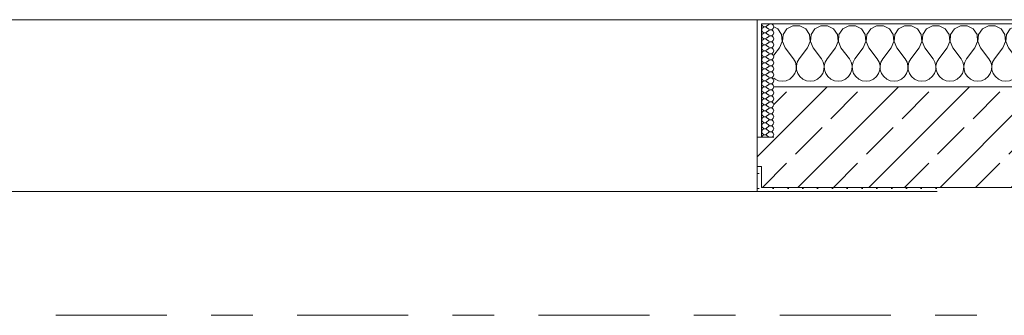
# Model space of a CAD drawing. Header units: metres. Extents: x -3.6 to 65.4, y -11 to 16.8.
# Tile 97 of 178: x 16.179 to 18.53, y 13.15 to 13.855. Entities that reach past the tile are written whole.
import ezdxf

# ---------------------------------------------------------------- set-up
doc = ezdxf.new("R2010")
doc.units = ezdxf.units.M
doc.header["$MEASUREMENT"] = 0
doc.linetypes.add('Strichlinie doppelt', pattern=[0.546806, 0.264583, -0.105833, 0.070556, -0.105833])
doc.layers.add('451 - Universal.Achsen Raster', color=7, linetype='Continuous')
doc.layers.add('604 - Struktur.Wand Aussen', color=7, linetype='Continuous')
pattern_1 = [(0, (0, 0), (0, 0.08660254), [0, -0.05]), (0, (0.025, 0.0433), (0, 0.08660254), [0, -0.05])]
pattern_2 = [(45, (0, 0), (-0.01767767, 0.01767767), [0, -0.025])]

# ---------------------------------------------------------------- blocks, each defined once
blk = doc.blocks.new('*X14')
at = {"layer": '604 - Struktur.Wand Aussen', "color": 7, "linetype": 'Continuous', "lineweight": 5}
for p, q in [((17.9891, 13.833), (17.98, 13.8379)), ((17.9981, 13.8195), (17.9891, 13.833)), ((18.0109, 13.833), (18.0019, 13.8195)), ((18.0252, 13.8407), (18.0109, 13.833)), ((18.0415, 13.8407), (18.0252, 13.8407)), ((18.0558, 13.833), (18.0415, 13.8407)), ((18.0648, 13.8195), (18.0558, 13.833)), ((18.0776, 13.833), (18.0686, 13.8195)), ((18.0919, 13.8407), (18.0776, 13.833)), ((18.1081, 13.8407), (18.0919, 13.8407)), ((18.1224, 13.833), (18.1081, 13.8407)), ((18.1314, 13.8195), (18.1224, 13.833)), ((18.1442, 13.833), (18.1352, 13.8195)), ((18.1585, 13.8407), (18.1442, 13.833)), ((18.1748, 13.8407), (18.1585, 13.8407)), ((18.1891, 13.833), (18.1748, 13.8407)), ((18.1981, 13.8195), (18.1891, 13.833)), ((18.2109, 13.833), (18.2019, 13.8195)), ((18.2252, 13.8407), (18.2109, 13.833)), ((18.2415, 13.8407), (18.2252, 13.8407)), ((18.2558, 13.833), (18.2415, 13.8407)), ((18.2648, 13.8195), (18.2558, 13.833)), ((18.2776, 13.833), (18.2686, 13.8195)), ((18.2919, 13.8407), (18.2776, 13.833)), ((18.3081, 13.8407), (18.2919, 13.8407)), ((18.3224, 13.833), (18.3081, 13.8407)), ((18.3314, 13.8195), (18.3224, 13.833)), ((18.3442, 13.833), (18.3352, 13.8195)), ((18.3585, 13.8407), (18.3442, 13.833)), ((18.3748, 13.8407), (18.3585, 13.8407)), ((18.3891, 13.833), (18.3748, 13.8407)), ((18.3981, 13.8195), (18.3891, 13.833)), ((18.4109, 13.833), (18.4019, 13.8195)), ((18.4252, 13.8407), (18.4109, 13.833)), ((18.4415, 13.8407), (18.4252, 13.8407)), ((18.4558, 13.833), (18.4415, 13.8407)), ((18.4648, 13.8195), (18.4558, 13.833)), ((18.4776, 13.833), (18.4686, 13.8195)), ((18.4919, 13.8407), (18.4776, 13.833)), ((18.5081, 13.8407), (18.4919, 13.8407)), ((18.5224, 13.833), (18.5081, 13.8407)), ((18.5314, 13.8195), (18.5224, 13.833)), ((18.5442, 13.833), (18.5352, 13.8195)), ((18.5585, 13.8407), (18.5442, 13.833)), ((18.5748, 13.8407), (18.5585, 13.8407)), ((18.5891, 13.833), (18.5748, 13.8407)), ((18.5981, 13.8195), (18.5891, 13.833)), ((18.6109, 13.833), (18.6019, 13.8195)), ((18.6252, 13.8407), (18.6109, 13.833)), ((18.6415, 13.8407), (18.6252, 13.8407)), ((18.6558, 13.833), (18.6415, 13.8407)), ((18.6648, 13.8195), (18.6558, 13.833)), ((18.6776, 13.833), (18.6686, 13.8195)), ((18.6919, 13.8407), (18.6776, 13.833)), ((18.7081, 13.8407), (18.6919, 13.8407)), ((18.7224, 13.833), (18.7081, 13.8407)), ((18.7314, 13.8195), (18.7224, 13.833)), ((18.7442, 13.833), (18.7352, 13.8195)), ((18.7585, 13.8407), (18.7442, 13.833)), ((18.7748, 13.8407), (18.7585, 13.8407)), ((18.7891, 13.833), (18.7748, 13.8407)), ((18.7981, 13.8195), (18.7891, 13.833)), ((18.8109, 13.833), (18.8019, 13.8195)), ((18.8252, 13.8407), (18.8109, 13.833)), ((18.8415, 13.8407), (18.8252, 13.8407)), ((18.8558, 13.833), (18.8415, 13.8407)), ((18.8648, 13.8195), (18.8558, 13.833)), ((18.8776, 13.833), (18.8686, 13.8195)), ((18.8919, 13.8407), (18.8776, 13.833)), ((18.9081, 13.8407), (18.8919, 13.8407)), ((18.9224, 13.833), (18.9081, 13.8407)), ((18.9314, 13.8195), (18.9224, 13.833)), ((18.9442, 13.833), (18.9352, 13.8195)), ((18.9585, 13.8407), (18.9442, 13.833)), ((18.9748, 13.8407), (18.9585, 13.8407)), ((18.9891, 13.833), (18.9748, 13.8407)), ((18.9981, 13.8195), (18.9891, 13.833)), ((19.0109, 13.833), (19.0019, 13.8195)), ((19.0252, 13.8407), (19.0109, 13.833)), ((19.0415, 13.8407), (19.0252, 13.8407)), ((19.0558, 13.833), (19.0415, 13.8407)), ((19.0648, 13.8195), (19.0558, 13.833)), ((19.0776, 13.833), (19.0686, 13.8195)), ((19.0919, 13.8407), (19.0776, 13.833)), ((19.1, 13.8407), (19.0919, 13.8407)), ((17.9933, 13.7883), (17.9996, 13.8033)), ((17.9996, 13.8033), (17.9981, 13.8195)), ((18.0019, 13.8195), (18.0004, 13.8033)), ((18.0004, 13.8033), (18.0067, 13.7883)), ((18.06, 13.7883), (18.0663, 13.8033)), ((18.0663, 13.8033), (18.0648, 13.8195)), ((18.0686, 13.8195), (18.067, 13.8033)), ((18.067, 13.8033), (18.0733, 13.7883)), ((18.1267, 13.7883), (18.133, 13.8033)), ((18.133, 13.8033), (18.1314, 13.8195)), ((18.1352, 13.8195), (18.1337, 13.8033)), ((18.1337, 13.8033), (18.14, 13.7883)), ((18.1933, 13.7883), (18.1996, 13.8033)), ((18.1996, 13.8033), (18.1981, 13.8195)), ((18.2019, 13.8195), (18.2004, 13.8033)), ((18.2004, 13.8033), (18.2067, 13.7883)), ((18.26, 13.7883), (18.2663, 13.8033)), ((18.2663, 13.8033), (18.2648, 13.8195)), ((18.2686, 13.8195), (18.267, 13.8033)), ((18.267, 13.8033), (18.2733, 13.7883)), ((18.3267, 13.7883), (18.333, 13.8033)), ((18.333, 13.8033), (18.3314, 13.8195)), ((18.3352, 13.8195), (18.3337, 13.8033)), ((18.3337, 13.8033), (18.34, 13.7883)), ((18.3933, 13.7883), (18.3996, 13.8033)), ((18.3996, 13.8033), (18.3981, 13.8195)), ((18.4019, 13.8195), (18.4004, 13.8033)), ((18.4004, 13.8033), (18.4067, 13.7883)), ((18.46, 13.7883), (18.4663, 13.8033)), ((18.4663, 13.8033), (18.4648, 13.8195)), ((18.4686, 13.8195), (18.467, 13.8033)), ((18.467, 13.8033), (18.4733, 13.7883)), ((18.5267, 13.7883), (18.533, 13.8033)), ((18.533, 13.8033), (18.5314, 13.8195)), ((18.5352, 13.8195), (18.5337, 13.8033)), ((18.5337, 13.8033), (18.54, 13.7883)), ((18.5933, 13.7883), (18.5996, 13.8033)), ((18.5996, 13.8033), (18.5981, 13.8195)), ((18.6019, 13.8195), (18.6004, 13.8033)), ((18.6004, 13.8033), (18.6067, 13.7883)), ((18.66, 13.7883), (18.6663, 13.8033)), ((18.6663, 13.8033), (18.6648, 13.8195)), ((18.6686, 13.8195), (18.667, 13.8033)), ((18.667, 13.8033), (18.6733, 13.7883)), ((18.7267, 13.7883), (18.733, 13.8033)), ((18.733, 13.8033), (18.7314, 13.8195)), ((18.7352, 13.8195), (18.7337, 13.8033)), ((18.7337, 13.8033), (18.74, 13.7883)), ((18.7933, 13.7883), (18.7996, 13.8033)), ((18.7996, 13.8033), (18.7981, 13.8195)), ((18.8019, 13.8195), (18.8004, 13.8033)), ((18.8004, 13.8033), (18.8067, 13.7883)), ((18.86, 13.7883), (18.8663, 13.8033)), ((18.8663, 13.8033), (18.8648, 13.8195)), ((18.8686, 13.8195), (18.867, 13.8033)), ((18.867, 13.8033), (18.8733, 13.7883)), ((18.9267, 13.7883), (18.933, 13.8033)), ((18.933, 13.8033), (18.9314, 13.8195)), ((18.9352, 13.8195), (18.9337, 13.8033)), ((18.9337, 13.8033), (18.94, 13.7883)), ((18.9933, 13.7883), (18.9996, 13.8033)), ((18.9996, 13.8033), (18.9981, 13.8195)), ((19.0019, 13.8195), (19.0004, 13.8033)), ((19.0004, 13.8033), (19.0067, 13.7883)), ((19.06, 13.7883), (19.0663, 13.8033)), ((19.0663, 13.8033), (19.0648, 13.8195)), ((19.0686, 13.8195), (19.067, 13.8033)), ((19.067, 13.8033), (19.0733, 13.7883)), ((17.9933, 13.7883), (17.98, 13.7706)), ((18.0067, 13.7883), (18.0267, 13.7617)), ((18.06, 13.7883), (18.04, 13.7617)), ((18.0733, 13.7883), (18.0933, 13.7617)), ((18.1267, 13.7883), (18.1067, 13.7617)), ((18.14, 13.7883), (18.16, 13.7617)), ((18.1933, 13.7883), (18.1733, 13.7617)), ((18.2067, 13.7883), (18.2267, 13.7617)), ((18.26, 13.7883), (18.24, 13.7617)), ((18.2733, 13.7883), (18.2933, 13.7617)), ((18.3267, 13.7883), (18.3067, 13.7617)), ((18.34, 13.7883), (18.36, 13.7617)), ((18.3933, 13.7883), (18.3733, 13.7617)), ((18.4067, 13.7883), (18.4267, 13.7617)), ((18.46, 13.7883), (18.44, 13.7617)), ((18.4733, 13.7883), (18.4933, 13.7617)), ((18.5267, 13.7883), (18.5067, 13.7617)), ((18.54, 13.7883), (18.56, 13.7617)), ((18.5933, 13.7883), (18.5733, 13.7617)), ((18.6067, 13.7883), (18.6267, 13.7617)), ((18.66, 13.7883), (18.64, 13.7617)), ((18.6733, 13.7883), (18.6933, 13.7617)), ((18.7267, 13.7883), (18.7067, 13.7617)), ((18.74, 13.7883), (18.76, 13.7617)), ((18.7933, 13.7883), (18.7733, 13.7617)), ((18.8067, 13.7883), (18.8267, 13.7617)), ((18.86, 13.7883), (18.84, 13.7617)), ((18.8733, 13.7883), (18.8933, 13.7617)), ((18.9267, 13.7883), (18.9067, 13.7617)), ((18.94, 13.7883), (18.96, 13.7617)), ((18.9933, 13.7883), (18.9733, 13.7617)), ((19.0067, 13.7883), (19.0267, 13.7617)), ((19.06, 13.7883), (19.04, 13.7617)), ((19.0733, 13.7883), (19.0933, 13.7617)), ((18.0311, 13.7536), (18.0267, 13.7617)), ((18.04, 13.7617), (18.0355, 13.7536)), ((18.0978, 13.7536), (18.0933, 13.7617)), ((18.1067, 13.7617), (18.1022, 13.7536)), ((18.1645, 13.7536), (18.16, 13.7617)), ((18.1733, 13.7617), (18.1689, 13.7536)), ((18.2311, 13.7536), (18.2267, 13.7617)), ((18.24, 13.7617), (18.2355, 13.7536)), ((18.2978, 13.7536), (18.2933, 13.7617)), ((18.3067, 13.7617), (18.3022, 13.7536)), ((18.3645, 13.7536), (18.36, 13.7617)), ((18.3733, 13.7617), (18.3689, 13.7536)), ((18.4311, 13.7536), (18.4267, 13.7617)), ((18.44, 13.7617), (18.4355, 13.7536)), ((18.4978, 13.7536), (18.4933, 13.7617)), ((18.5067, 13.7617), (18.5022, 13.7536)), ((18.5645, 13.7536), (18.56, 13.7617)), ((18.5733, 13.7617), (18.5689, 13.7536)), ((18.6311, 13.7536), (18.6267, 13.7617)), ((18.64, 13.7617), (18.6355, 13.7536)), ((18.6978, 13.7536), (18.6933, 13.7617)), ((18.7067, 13.7617), (18.7022, 13.7536)), ((18.7645, 13.7536), (18.76, 13.7617)), ((18.7733, 13.7617), (18.7689, 13.7536)), ((18.8311, 13.7536), (18.8267, 13.7617)), ((18.84, 13.7617), (18.8355, 13.7536)), ((18.8978, 13.7536), (18.8933, 13.7617)), ((18.9067, 13.7617), (18.9022, 13.7536)), ((18.9645, 13.7536), (18.96, 13.7617)), ((18.9733, 13.7617), (18.9689, 13.7536)), ((19.0311, 13.7536), (19.0267, 13.7617)), ((19.04, 13.7617), (19.0355, 13.7536)), ((19.0978, 13.7536), (19.0933, 13.7617)), ((18.0298, 13.7268), (18.0328, 13.7355)), ((18.0332, 13.7447), (18.0311, 13.7536)), ((18.0328, 13.7355), (18.0332, 13.7447)), ((18.0355, 13.7536), (18.0335, 13.7447)), ((18.0335, 13.7447), (18.0339, 13.7355)), ((18.0339, 13.7355), (18.0369, 13.7268)), ((18.0965, 13.7268), (18.0994, 13.7355)), ((18.0999, 13.7447), (18.0978, 13.7536)), ((18.0994, 13.7355), (18.0999, 13.7447)), ((18.1022, 13.7536), (18.1001, 13.7447)), ((18.1001, 13.7447), (18.1006, 13.7355)), ((18.1006, 13.7355), (18.1035, 13.7268)), ((18.1631, 13.7268), (18.1661, 13.7355)), ((18.1665, 13.7447), (18.1645, 13.7536)), ((18.1661, 13.7355), (18.1665, 13.7447)), ((18.1689, 13.7536), (18.1668, 13.7447)), ((18.1668, 13.7447), (18.1672, 13.7355)), ((18.1672, 13.7355), (18.1702, 13.7268)), ((18.2298, 13.7268), (18.2328, 13.7355)), ((18.2332, 13.7447), (18.2311, 13.7536)), ((18.2328, 13.7355), (18.2332, 13.7447)), ((18.2355, 13.7536), (18.2335, 13.7447)), ((18.2335, 13.7447), (18.2339, 13.7355)), ((18.2339, 13.7355), (18.2369, 13.7268)), ((18.2965, 13.7268), (18.2994, 13.7355)), ((18.2999, 13.7447), (18.2978, 13.7536)), ((18.2994, 13.7355), (18.2999, 13.7447)), ((18.3022, 13.7536), (18.3001, 13.7447)), ((18.3001, 13.7447), (18.3006, 13.7355)), ((18.3006, 13.7355), (18.3035, 13.7268)), ((18.3631, 13.7268), (18.3661, 13.7355)), ((18.3665, 13.7447), (18.3645, 13.7536)), ((18.3661, 13.7355), (18.3665, 13.7447)), ((18.3689, 13.7536), (18.3668, 13.7447)), ((18.3668, 13.7447), (18.3672, 13.7355)), ((18.3672, 13.7355), (18.3702, 13.7268)), ((18.4298, 13.7268), (18.4328, 13.7355)), ((18.4332, 13.7447), (18.4311, 13.7536)), ((18.4328, 13.7355), (18.4332, 13.7447)), ((18.4355, 13.7536), (18.4335, 13.7447)), ((18.4335, 13.7447), (18.4339, 13.7355)), ((18.4339, 13.7355), (18.4369, 13.7268)), ((18.4965, 13.7268), (18.4994, 13.7355)), ((18.4999, 13.7447), (18.4978, 13.7536)), ((18.4994, 13.7355), (18.4999, 13.7447)), ((18.5022, 13.7536), (18.5001, 13.7447)), ((18.5001, 13.7447), (18.5006, 13.7355)), ((18.5006, 13.7355), (18.5035, 13.7268)), ((18.5631, 13.7268), (18.5661, 13.7355)), ((18.5665, 13.7447), (18.5645, 13.7536)), ((18.5661, 13.7355), (18.5665, 13.7447)), ((18.5689, 13.7536), (18.5668, 13.7447)), ((18.5668, 13.7447), (18.5672, 13.7355)), ((18.5672, 13.7355), (18.5702, 13.7268)), ((18.6298, 13.7268), (18.6328, 13.7355)), ((18.6332, 13.7447), (18.6311, 13.7536)), ((18.6328, 13.7355), (18.6332, 13.7447)), ((18.6355, 13.7536), (18.6335, 13.7447)), ((18.6335, 13.7447), (18.6339, 13.7355)), ((18.6339, 13.7355), (18.6369, 13.7268)), ((18.6965, 13.7268), (18.6994, 13.7355)), ((18.6999, 13.7447), (18.6978, 13.7536)), ((18.6994, 13.7355), (18.6999, 13.7447)), ((18.7022, 13.7536), (18.7001, 13.7447)), ((18.7001, 13.7447), (18.7006, 13.7355)), ((18.7006, 13.7355), (18.7035, 13.7268)), ((18.7631, 13.7268), (18.7661, 13.7355)), ((18.7665, 13.7447), (18.7645, 13.7536)), ((18.7661, 13.7355), (18.7665, 13.7447)), ((18.7689, 13.7536), (18.7668, 13.7447)), ((18.7668, 13.7447), (18.7672, 13.7355)), ((18.7672, 13.7355), (18.7702, 13.7268)), ((18.8298, 13.7268), (18.8328, 13.7355)), ((18.8332, 13.7447), (18.8311, 13.7536)), ((18.8328, 13.7355), (18.8332, 13.7447)), ((18.8355, 13.7536), (18.8335, 13.7447)), ((18.8335, 13.7447), (18.8339, 13.7355)), ((18.8339, 13.7355), (18.8369, 13.7268)), ((18.8965, 13.7268), (18.8994, 13.7355)), ((18.8999, 13.7447), (18.8978, 13.7536)), ((18.8994, 13.7355), (18.8999, 13.7447)), ((18.9022, 13.7536), (18.9001, 13.7447)), ((18.9001, 13.7447), (18.9006, 13.7355)), ((18.9006, 13.7355), (18.9035, 13.7268)), ((18.9631, 13.7268), (18.9661, 13.7355)), ((18.9665, 13.7447), (18.9645, 13.7536)), ((18.9661, 13.7355), (18.9665, 13.7447)), ((18.9689, 13.7536), (18.9668, 13.7447)), ((18.9668, 13.7447), (18.9672, 13.7355)), ((18.9672, 13.7355), (18.9702, 13.7268)), ((19.0298, 13.7268), (19.0328, 13.7355)), ((19.0332, 13.7447), (19.0311, 13.7536)), ((19.0328, 13.7355), (19.0332, 13.7447)), ((19.0355, 13.7536), (19.0335, 13.7447)), ((19.0335, 13.7447), (19.0339, 13.7355)), ((19.0339, 13.7355), (19.0369, 13.7268)), ((19.0965, 13.7268), (19.0994, 13.7355)), ((19.0999, 13.7447), (19.0978, 13.7536)), ((19.0994, 13.7355), (19.0999, 13.7447)), ((17.98, 13.7154), (17.9825, 13.7133)), ((17.9825, 13.7133), (17.9909, 13.7096)), ((17.9909, 13.7096), (18, 13.7083)), ((18, 13.7083), (18.0091, 13.7096)), ((18.0091, 13.7096), (18.0175, 13.7133)), ((18.0175, 13.7133), (18.0246, 13.7192)), ((18.0246, 13.7192), (18.0298, 13.7268)), ((18.0369, 13.7268), (18.0421, 13.7192)), ((18.0421, 13.7192), (18.0491, 13.7133)), ((18.0491, 13.7133), (18.0576, 13.7096)), ((18.0576, 13.7096), (18.0667, 13.7083)), ((18.0667, 13.7083), (18.0758, 13.7096)), ((18.0758, 13.7096), (18.0842, 13.7133)), ((18.0842, 13.7133), (18.0913, 13.7192)), ((18.0913, 13.7192), (18.0965, 13.7268)), ((18.1035, 13.7268), (18.1087, 13.7192)), ((18.1087, 13.7192), (18.1158, 13.7133)), ((18.1158, 13.7133), (18.1242, 13.7096)), ((18.1242, 13.7096), (18.1333, 13.7083)), ((18.1333, 13.7083), (18.1424, 13.7096)), ((18.1424, 13.7096), (18.1509, 13.7133)), ((18.1509, 13.7133), (18.1579, 13.7192)), ((18.1579, 13.7192), (18.1631, 13.7268)), ((18.1702, 13.7268), (18.1754, 13.7192)), ((18.1754, 13.7192), (18.1825, 13.7133)), ((18.1825, 13.7133), (18.1909, 13.7096)), ((18.1909, 13.7096), (18.2, 13.7083)), ((18.2, 13.7083), (18.2091, 13.7096)), ((18.2091, 13.7096), (18.2175, 13.7133)), ((18.2175, 13.7133), (18.2246, 13.7192)), ((18.2246, 13.7192), (18.2298, 13.7268)), ((18.2369, 13.7268), (18.2421, 13.7192)), ((18.2421, 13.7192), (18.2491, 13.7133)), ((18.2491, 13.7133), (18.2576, 13.7096)), ((18.2576, 13.7096), (18.2667, 13.7083)), ((18.2667, 13.7083), (18.2758, 13.7096)), ((18.2758, 13.7096), (18.2842, 13.7133)), ((18.2842, 13.7133), (18.2913, 13.7192)), ((18.2913, 13.7192), (18.2965, 13.7268)), ((18.3035, 13.7268), (18.3087, 13.7192)), ((18.3087, 13.7192), (18.3158, 13.7133)), ((18.3158, 13.7133), (18.3242, 13.7096)), ((18.3242, 13.7096), (18.3333, 13.7083)), ((18.3333, 13.7083), (18.3424, 13.7096)), ((18.3424, 13.7096), (18.3509, 13.7133)), ((18.3509, 13.7133), (18.3579, 13.7192)), ((18.3579, 13.7192), (18.3631, 13.7268)), ((18.3702, 13.7268), (18.3754, 13.7192)), ((18.3754, 13.7192), (18.3825, 13.7133)), ((18.3825, 13.7133), (18.3909, 13.7096)), ((18.3909, 13.7096), (18.4, 13.7083)), ((18.4, 13.7083), (18.4091, 13.7096)), ((18.4091, 13.7096), (18.4175, 13.7133)), ((18.4175, 13.7133), (18.4246, 13.7192)), ((18.4246, 13.7192), (18.4298, 13.7268)), ((18.4369, 13.7268), (18.4421, 13.7192)), ((18.4421, 13.7192), (18.4491, 13.7133)), ((18.4491, 13.7133), (18.4576, 13.7096)), ((18.4576, 13.7096), (18.4667, 13.7083)), ((18.4667, 13.7083), (18.4758, 13.7096)), ((18.4758, 13.7096), (18.4842, 13.7133)), ((18.4842, 13.7133), (18.4913, 13.7192)), ((18.4913, 13.7192), (18.4965, 13.7268)), ((18.5035, 13.7268), (18.5087, 13.7192)), ((18.5087, 13.7192), (18.5158, 13.7133)), ((18.5158, 13.7133), (18.5242, 13.7096)), ((18.5242, 13.7096), (18.5333, 13.7083)), ((18.5333, 13.7083), (18.5424, 13.7096)), ((18.5424, 13.7096), (18.5509, 13.7133)), ((18.5509, 13.7133), (18.5579, 13.7192)), ((18.5579, 13.7192), (18.5631, 13.7268)), ((18.5702, 13.7268), (18.5754, 13.7192)), ((18.5754, 13.7192), (18.5825, 13.7133)), ((18.5825, 13.7133), (18.5909, 13.7096)), ((18.5909, 13.7096), (18.6, 13.7083)), ((18.6, 13.7083), (18.6091, 13.7096)), ((18.6091, 13.7096), (18.6175, 13.7133)), ((18.6175, 13.7133), (18.6246, 13.7192)), ((18.6246, 13.7192), (18.6298, 13.7268)), ((18.6369, 13.7268), (18.6421, 13.7192)), ((18.6421, 13.7192), (18.6491, 13.7133)), ((18.6491, 13.7133), (18.6576, 13.7096)), ((18.6576, 13.7096), (18.6667, 13.7083)), ((18.6667, 13.7083), (18.6758, 13.7096)), ((18.6758, 13.7096), (18.6842, 13.7133)), ((18.6842, 13.7133), (18.6913, 13.7192)), ((18.6913, 13.7192), (18.6965, 13.7268)), ((18.7035, 13.7268), (18.7087, 13.7192)), ((18.7087, 13.7192), (18.7158, 13.7133)), ((18.7158, 13.7133), (18.7242, 13.7096)), ((18.7242, 13.7096), (18.7333, 13.7083)), ((18.7333, 13.7083), (18.7424, 13.7096)), ((18.7424, 13.7096), (18.7509, 13.7133)), ((18.7509, 13.7133), (18.7579, 13.7192)), ((18.7579, 13.7192), (18.7631, 13.7268)), ((18.7702, 13.7268), (18.7754, 13.7192)), ((18.7754, 13.7192), (18.7825, 13.7133)), ((18.7825, 13.7133), (18.7909, 13.7096)), ((18.7909, 13.7096), (18.8, 13.7083)), ((18.8, 13.7083), (18.8091, 13.7096)), ((18.8091, 13.7096), (18.8175, 13.7133)), ((18.8175, 13.7133), (18.8246, 13.7192)), ((18.8246, 13.7192), (18.8298, 13.7268)), ((18.8369, 13.7268), (18.8421, 13.7192)), ((18.8421, 13.7192), (18.8491, 13.7133)), ((18.8491, 13.7133), (18.8576, 13.7096)), ((18.8576, 13.7096), (18.8667, 13.7083)), ((18.8667, 13.7083), (18.8758, 13.7096)), ((18.8758, 13.7096), (18.8842, 13.7133)), ((18.8842, 13.7133), (18.8913, 13.7192)), ((18.8913, 13.7192), (18.8965, 13.7268)), ((18.9035, 13.7268), (18.9087, 13.7192)), ((18.9087, 13.7192), (18.9158, 13.7133)), ((18.9158, 13.7133), (18.9242, 13.7096)), ((18.9242, 13.7096), (18.9333, 13.7083)), ((18.9333, 13.7083), (18.9424, 13.7096)), ((18.9424, 13.7096), (18.9509, 13.7133)), ((18.9509, 13.7133), (18.9579, 13.7192)), ((18.9579, 13.7192), (18.9631, 13.7268)), ((18.9702, 13.7268), (18.9754, 13.7192)), ((18.9754, 13.7192), (18.9825, 13.7133)), ((18.9825, 13.7133), (18.9909, 13.7096)), ((18.9909, 13.7096), (19, 13.7083)), ((19, 13.7083), (19.0091, 13.7096)), ((19.0091, 13.7096), (19.0175, 13.7133)), ((19.0175, 13.7133), (19.0246, 13.7192)), ((19.0246, 13.7192), (19.0298, 13.7268)), ((19.0369, 13.7268), (19.0421, 13.7192)), ((19.0421, 13.7192), (19.0491, 13.7133)), ((19.0491, 13.7133), (19.0576, 13.7096)), ((19.0576, 13.7096), (19.0667, 13.7083)), ((19.0667, 13.7083), (19.0758, 13.7096)), ((19.0758, 13.7096), (19.0842, 13.7133)), ((19.0842, 13.7133), (19.0913, 13.7192)), ((19.0913, 13.7192), (19.0965, 13.7268))]:
    blk.add_line(p, q, dxfattribs=at)
blk = doc.blocks.new('*X34')
at = {"layer": '604 - Struktur.Wand Aussen', "color": 7, "linetype": 'Continuous', "lineweight": 5}
for p, q in [((17.9507, 13.845), (17.951, 13.843)), ((17.951, 13.8327), (17.9507, 13.8307)), ((17.9507, 13.8307), (17.951, 13.8288)), ((17.951, 13.843), (17.9518, 13.8412)), ((17.9518, 13.8345), (17.951, 13.8327)), ((17.951, 13.8288), (17.9518, 13.827)), ((17.9518, 13.8412), (17.953, 13.8397)), ((17.953, 13.836), (17.9518, 13.8345)), ((17.9518, 13.827), (17.953, 13.8254)), ((17.953, 13.8397), (17.9547, 13.8386)), ((17.9547, 13.8371), (17.953, 13.836)), ((17.953, 13.8254), (17.9547, 13.8243)), ((17.9547, 13.8386), (17.9565, 13.838)), ((17.9565, 13.8377), (17.9547, 13.8371)), ((17.9565, 13.838), (17.9585, 13.8379)), ((17.9585, 13.8378), (17.9565, 13.8377)), ((17.9585, 13.8379), (17.9604, 13.8383)), ((17.9604, 13.8374), (17.9585, 13.8378)), ((17.9604, 13.8383), (17.9621, 13.8393)), ((17.9621, 13.8364), (17.9604, 13.8374)), ((17.9604, 13.824), (17.9621, 13.825)), ((17.9679, 13.8436), (17.9621, 13.8393)), ((17.9679, 13.8321), (17.9621, 13.8364)), ((17.9679, 13.8293), (17.9621, 13.825)), ((17.9715, 13.845), (17.9679, 13.8436)), ((17.9679, 13.8321), (17.9715, 13.8307)), ((17.9715, 13.8307), (17.9679, 13.8293)), ((17.9753, 13.8442), (17.9715, 13.845)), ((17.9715, 13.8307), (17.9753, 13.8315)), ((17.9753, 13.83), (17.9715, 13.8307)), ((17.9782, 13.8416), (17.9753, 13.8442)), ((17.9753, 13.8315), (17.9782, 13.8341)), ((17.9782, 13.8273), (17.9753, 13.83)), ((17.9793, 13.8379), (17.9782, 13.8416)), ((17.9782, 13.8341), (17.9793, 13.8379)), ((17.9793, 13.8236), (17.9782, 13.8273)), ((17.951, 13.8184), (17.9507, 13.8164)), ((17.9507, 13.8164), (17.951, 13.8145)), ((17.951, 13.8041), (17.9507, 13.8021)), ((17.9507, 13.8021), (17.951, 13.8002)), ((17.9518, 13.8202), (17.951, 13.8184)), ((17.951, 13.8145), (17.9518, 13.8127)), ((17.9518, 13.8059), (17.951, 13.8041)), ((17.953, 13.8217), (17.9518, 13.8202)), ((17.9518, 13.8127), (17.953, 13.8112)), ((17.953, 13.8074), (17.9518, 13.8059)), ((17.9547, 13.8228), (17.953, 13.8217)), ((17.953, 13.8112), (17.9547, 13.81)), ((17.9547, 13.8085), (17.953, 13.8074)), ((17.9547, 13.8243), (17.9565, 13.8237)), ((17.9565, 13.8234), (17.9547, 13.8228)), ((17.9547, 13.81), (17.9565, 13.8094)), ((17.9565, 13.8092), (17.9547, 13.8085)), ((17.9565, 13.8237), (17.9585, 13.8236)), ((17.9585, 13.8235), (17.9565, 13.8234)), ((17.9565, 13.8094), (17.9585, 13.8093)), ((17.9585, 13.8093), (17.9565, 13.8092)), ((17.9585, 13.8236), (17.9604, 13.824)), ((17.9604, 13.8231), (17.9585, 13.8235)), ((17.9585, 13.8093), (17.9604, 13.8098)), ((17.9604, 13.8088), (17.9585, 13.8093)), ((17.9621, 13.8221), (17.9604, 13.8231)), ((17.9604, 13.8098), (17.9621, 13.8107)), ((17.9621, 13.8079), (17.9604, 13.8088)), ((17.9679, 13.8179), (17.9621, 13.8221)), ((17.9679, 13.815), (17.9621, 13.8107)), ((17.9679, 13.8036), (17.9621, 13.8079)), ((17.9679, 13.8179), (17.9715, 13.8165)), ((17.9715, 13.8164), (17.9679, 13.815)), ((17.9679, 13.8036), (17.9715, 13.8022)), ((17.9715, 13.8021), (17.9679, 13.8007)), ((17.9715, 13.8165), (17.9753, 13.8172)), ((17.9753, 13.8157), (17.9715, 13.8164)), ((17.9715, 13.8022), (17.9753, 13.8029)), ((17.9753, 13.8014), (17.9715, 13.8021)), ((17.9753, 13.8172), (17.9782, 13.8198)), ((17.9782, 13.813), (17.9753, 13.8157)), ((17.9753, 13.8029), (17.9782, 13.8055)), ((17.9782, 13.7988), (17.9753, 13.8014)), ((17.9782, 13.8198), (17.9793, 13.8236)), ((17.9793, 13.8093), (17.9782, 13.813)), ((17.9782, 13.8055), (17.9793, 13.8093)), ((17.951, 13.7898), (17.9507, 13.7879)), ((17.9507, 13.7879), (17.951, 13.7859)), ((17.951, 13.8002), (17.9518, 13.7984)), ((17.9518, 13.7916), (17.951, 13.7898)), ((17.951, 13.7859), (17.9518, 13.7841)), ((17.9518, 13.7984), (17.953, 13.7969)), ((17.953, 13.7931), (17.9518, 13.7916)), ((17.9518, 13.7841), (17.953, 13.7826)), ((17.953, 13.7788), (17.9518, 13.7773)), ((17.953, 13.7969), (17.9547, 13.7958)), ((17.9547, 13.7942), (17.953, 13.7931)), ((17.953, 13.7826), (17.9547, 13.7815)), ((17.9547, 13.78), (17.953, 13.7788)), ((17.9547, 13.7958), (17.9565, 13.7951)), ((17.9565, 13.7949), (17.9547, 13.7942)), ((17.9547, 13.7815), (17.9565, 13.7808)), ((17.9565, 13.7806), (17.9547, 13.78)), ((17.9565, 13.7951), (17.9585, 13.795)), ((17.9585, 13.795), (17.9565, 13.7949)), ((17.9565, 13.7808), (17.9585, 13.7807)), ((17.9585, 13.7807), (17.9565, 13.7806)), ((17.9585, 13.795), (17.9604, 13.7955)), ((17.9604, 13.7945), (17.9585, 13.795)), ((17.9585, 13.7807), (17.9604, 13.7812)), ((17.9604, 13.7802), (17.9585, 13.7807)), ((17.9604, 13.7955), (17.9621, 13.7964)), ((17.9621, 13.7936), (17.9604, 13.7945)), ((17.9604, 13.7812), (17.9621, 13.7821)), ((17.9621, 13.7793), (17.9604, 13.7802)), ((17.9679, 13.8007), (17.9621, 13.7964)), ((17.9679, 13.7893), (17.9621, 13.7936)), ((17.9679, 13.7864), (17.9621, 13.7821)), ((17.9679, 13.775), (17.9621, 13.7793)), ((17.9679, 13.7893), (17.9715, 13.7879)), ((17.9715, 13.7878), (17.9679, 13.7864)), ((17.9715, 13.7879), (17.9753, 13.7886)), ((17.9753, 13.7871), (17.9715, 13.7878)), ((17.9753, 13.7886), (17.9782, 13.7912)), ((17.9782, 13.7845), (17.9753, 13.7871)), ((17.9793, 13.795), (17.9782, 13.7988)), ((17.9782, 13.7912), (17.9793, 13.795)), ((17.9793, 13.7807), (17.9782, 13.7845)), ((17.9782, 13.777), (17.9793, 13.7807)), ((17.951, 13.7755), (17.9507, 13.7736)), ((17.9507, 13.7736), (17.951, 13.7716)), ((17.951, 13.7612), (17.9507, 13.7593)), ((17.9507, 13.7593), (17.951, 13.7573)), ((17.9518, 13.7773), (17.951, 13.7755)), ((17.951, 13.7716), (17.9518, 13.7698)), ((17.9518, 13.763), (17.951, 13.7612)), ((17.951, 13.7573), (17.9518, 13.7555)), ((17.9518, 13.7698), (17.953, 13.7683)), ((17.953, 13.7646), (17.9518, 13.763)), ((17.9518, 13.7555), (17.953, 13.754)), ((17.953, 13.7683), (17.9547, 13.7672)), ((17.9547, 13.7657), (17.953, 13.7646)), ((17.9547, 13.7672), (17.9565, 13.7666)), ((17.9565, 13.7663), (17.9547, 13.7657)), ((17.9565, 13.7666), (17.9585, 13.7665)), ((17.9585, 13.7664), (17.9565, 13.7663)), ((17.9585, 13.7665), (17.9604, 13.7669)), ((17.9604, 13.766), (17.9585, 13.7664)), ((17.9604, 13.7669), (17.9621, 13.7679)), ((17.9621, 13.765), (17.9604, 13.766)), ((17.9679, 13.7721), (17.9621, 13.7679)), ((17.9679, 13.7607), (17.9621, 13.765)), ((17.9679, 13.7579), (17.9621, 13.7536)), ((17.9679, 13.775), (17.9715, 13.7736)), ((17.9715, 13.7735), (17.9679, 13.7721)), ((17.9679, 13.7607), (17.9715, 13.7593)), ((17.9715, 13.7593), (17.9679, 13.7579)), ((17.9715, 13.7736), (17.9753, 13.7743)), ((17.9753, 13.7728), (17.9715, 13.7735)), ((17.9715, 13.7593), (17.9753, 13.76)), ((17.9753, 13.7585), (17.9715, 13.7593)), ((17.9753, 13.7743), (17.9782, 13.777)), ((17.9782, 13.7702), (17.9753, 13.7728)), ((17.9753, 13.76), (17.9782, 13.7627)), ((17.9782, 13.7559), (17.9753, 13.7585)), ((17.9793, 13.7664), (17.9782, 13.7702)), ((17.9782, 13.7627), (17.9793, 13.7664)), ((17.9793, 13.7521), (17.9782, 13.7559)), ((17.951, 13.747), (17.9507, 13.745)), ((17.9507, 13.745), (17.951, 13.743)), ((17.951, 13.7327), (17.9507, 13.7307)), ((17.9518, 13.7488), (17.951, 13.747)), ((17.951, 13.743), (17.9518, 13.7412)), ((17.9518, 13.7345), (17.951, 13.7327)), ((17.953, 13.7503), (17.9518, 13.7488)), ((17.9518, 13.7412), (17.953, 13.7397)), ((17.953, 13.736), (17.9518, 13.7345)), ((17.953, 13.754), (17.9547, 13.7529)), ((17.9547, 13.7514), (17.953, 13.7503)), ((17.953, 13.7397), (17.9547, 13.7386)), ((17.9547, 13.7371), (17.953, 13.736)), ((17.9547, 13.7529), (17.9565, 13.7523)), ((17.9565, 13.752), (17.9547, 13.7514)), ((17.9547, 13.7386), (17.9565, 13.738)), ((17.9565, 13.7377), (17.9547, 13.7371)), ((17.9565, 13.7523), (17.9585, 13.7522)), ((17.9585, 13.7521), (17.9565, 13.752)), ((17.9565, 13.738), (17.9585, 13.7379)), ((17.9585, 13.7378), (17.9565, 13.7377)), ((17.9585, 13.7522), (17.9604, 13.7526)), ((17.9604, 13.7517), (17.9585, 13.7521)), ((17.9585, 13.7379), (17.9604, 13.7383)), ((17.9604, 13.7374), (17.9585, 13.7378)), ((17.9604, 13.7526), (17.9621, 13.7536)), ((17.9621, 13.7507), (17.9604, 13.7517)), ((17.9604, 13.7383), (17.9621, 13.7393)), ((17.9621, 13.7364), (17.9604, 13.7374)), ((17.9679, 13.7464), (17.9621, 13.7507)), ((17.9679, 13.7436), (17.9621, 13.7393)), ((17.9679, 13.7321), (17.9621, 13.7364)), ((17.9679, 13.7464), (17.9715, 13.745)), ((17.9715, 13.745), (17.9679, 13.7436)), ((17.9679, 13.7321), (17.9715, 13.7307)), ((17.9715, 13.745), (17.9753, 13.7458)), ((17.9753, 13.7442), (17.9715, 13.745)), ((17.9715, 13.7307), (17.9753, 13.7315)), ((17.9753, 13.7458), (17.9782, 13.7484)), ((17.9782, 13.7416), (17.9753, 13.7442)), ((17.9753, 13.7315), (17.9782, 13.7341)), ((17.9782, 13.7484), (17.9793, 13.7521)), ((17.9793, 13.7379), (17.9782, 13.7416)), ((17.9782, 13.7341), (17.9793, 13.7379)), ((17.9507, 13.7307), (17.951, 13.7288)), ((17.951, 13.7184), (17.9507, 13.7164)), ((17.9507, 13.7164), (17.951, 13.7145)), ((17.951, 13.7288), (17.9518, 13.727)), ((17.9518, 13.7202), (17.951, 13.7184)), ((17.951, 13.7145), (17.9518, 13.7127)), ((17.9518, 13.727), (17.953, 13.7254)), ((17.953, 13.7217), (17.9518, 13.7202)), ((17.9518, 13.7127), (17.953, 13.7112)), ((17.953, 13.7074), (17.9518, 13.7059)), ((17.953, 13.7254), (17.9547, 13.7243)), ((17.9547, 13.7228), (17.953, 13.7217)), ((17.953, 13.7112), (17.9547, 13.71)), ((17.9547, 13.7085), (17.953, 13.7074)), ((17.9547, 13.7243), (17.9565, 13.7237)), ((17.9565, 13.7234), (17.9547, 13.7228)), ((17.9547, 13.71), (17.9565, 13.7094)), ((17.9565, 13.7092), (17.9547, 13.7085)), ((17.9565, 13.7237), (17.9585, 13.7236)), ((17.9585, 13.7235), (17.9565, 13.7234)), ((17.9565, 13.7094), (17.9585, 13.7093)), ((17.9585, 13.7093), (17.9565, 13.7092)), ((17.9585, 13.7236), (17.9604, 13.724)), ((17.9604, 13.7231), (17.9585, 13.7235)), ((17.9585, 13.7093), (17.9604, 13.7098)), ((17.9604, 13.7088), (17.9585, 13.7093)), ((17.9604, 13.724), (17.9621, 13.725)), ((17.9621, 13.7221), (17.9604, 13.7231)), ((17.9604, 13.7098), (17.9621, 13.7107)), ((17.9621, 13.7079), (17.9604, 13.7088)), ((17.9679, 13.7293), (17.9621, 13.725)), ((17.9679, 13.7179), (17.9621, 13.7221)), ((17.9679, 13.715), (17.9621, 13.7107)), ((17.9679, 13.7036), (17.9621, 13.7079)), ((17.9715, 13.7307), (17.9679, 13.7293)), ((17.9679, 13.7179), (17.9715, 13.7165)), ((17.9715, 13.7164), (17.9679, 13.715)), ((17.9753, 13.73), (17.9715, 13.7307)), ((17.9715, 13.7165), (17.9753, 13.7172)), ((17.9753, 13.7157), (17.9715, 13.7164)), ((17.9782, 13.7273), (17.9753, 13.73)), ((17.9753, 13.7172), (17.9782, 13.7198)), ((17.9782, 13.713), (17.9753, 13.7157)), ((17.9793, 13.7236), (17.9782, 13.7273)), ((17.9782, 13.7198), (17.9793, 13.7236)), ((17.9793, 13.7093), (17.9782, 13.713)), ((17.9782, 13.7055), (17.9793, 13.7093)), ((17.951, 13.7041), (17.9507, 13.7021)), ((17.9507, 13.7021), (17.951, 13.7002)), ((17.951, 13.6898), (17.9507, 13.6879)), ((17.9507, 13.6879), (17.951, 13.6859)), ((17.9518, 13.7059), (17.951, 13.7041)), ((17.951, 13.7002), (17.9518, 13.6984)), ((17.9518, 13.6916), (17.951, 13.6898)), ((17.951, 13.6859), (17.9518, 13.6841)), ((17.9518, 13.6984), (17.953, 13.6969)), ((17.953, 13.6931), (17.9518, 13.6916)), ((17.9518, 13.6841), (17.953, 13.6826)), ((17.953, 13.6969), (17.9547, 13.6958)), ((17.9547, 13.6942), (17.953, 13.6931)), ((17.9547, 13.6958), (17.9565, 13.6951)), ((17.9565, 13.6949), (17.9547, 13.6942)), ((17.9565, 13.6951), (17.9585, 13.695)), ((17.9585, 13.695), (17.9565, 13.6949)), ((17.9585, 13.695), (17.9604, 13.6955)), ((17.9604, 13.6945), (17.9585, 13.695)), ((17.9604, 13.6955), (17.9621, 13.6964)), ((17.9621, 13.6936), (17.9604, 13.6945)), ((17.9679, 13.7007), (17.9621, 13.6964)), ((17.9679, 13.6893), (17.9621, 13.6936)), ((17.9679, 13.6864), (17.9621, 13.6821)), ((17.9679, 13.7036), (17.9715, 13.7022)), ((17.9715, 13.7021), (17.9679, 13.7007)), ((17.9679, 13.6893), (17.9715, 13.6879)), ((17.9715, 13.6878), (17.9679, 13.6864)), ((17.9715, 13.7022), (17.9753, 13.7029)), ((17.9753, 13.7014), (17.9715, 13.7021)), ((17.9715, 13.6879), (17.9753, 13.6886)), ((17.9753, 13.6871), (17.9715, 13.6878)), ((17.9753, 13.7029), (17.9782, 13.7055)), ((17.9782, 13.6988), (17.9753, 13.7014)), ((17.9753, 13.6886), (17.9782, 13.6912)), ((17.9782, 13.6845), (17.9753, 13.6871)), ((17.9793, 13.695), (17.9782, 13.6988)), ((17.9782, 13.6912), (17.9793, 13.695)), ((17.9793, 13.6807), (17.9782, 13.6845)), ((17.951, 13.6755), (17.9507, 13.6736)), ((17.9507, 13.6736), (17.951, 13.6716)), ((17.951, 13.6612), (17.9507, 13.6593)), ((17.9518, 13.6773), (17.951, 13.6755)), ((17.951, 13.6716), (17.9518, 13.6698)), ((17.9518, 13.663), (17.951, 13.6612)), ((17.953, 13.6788), (17.9518, 13.6773)), ((17.9518, 13.6698), (17.953, 13.6683)), ((17.953, 13.6646), (17.9518, 13.663)), ((17.953, 13.6826), (17.9547, 13.6815)), ((17.9547, 13.68), (17.953, 13.6788)), ((17.953, 13.6683), (17.9547, 13.6672)), ((17.9547, 13.6657), (17.953, 13.6646)), ((17.9547, 13.6815), (17.9565, 13.6808)), ((17.9565, 13.6806), (17.9547, 13.68)), ((17.9547, 13.6672), (17.9565, 13.6666)), ((17.9565, 13.6663), (17.9547, 13.6657)), ((17.9565, 13.6808), (17.9585, 13.6807)), ((17.9585, 13.6807), (17.9565, 13.6806)), ((17.9565, 13.6666), (17.9585, 13.6665)), ((17.9585, 13.6664), (17.9565, 13.6663)), ((17.9585, 13.6807), (17.9604, 13.6812)), ((17.9604, 13.6802), (17.9585, 13.6807)), ((17.9585, 13.6665), (17.9604, 13.6669)), ((17.9604, 13.666), (17.9585, 13.6664)), ((17.9604, 13.6812), (17.9621, 13.6821)), ((17.9621, 13.6793), (17.9604, 13.6802)), ((17.9604, 13.6669), (17.9621, 13.6679)), ((17.9621, 13.665), (17.9604, 13.666)), ((17.9679, 13.675), (17.9621, 13.6793)), ((17.9679, 13.6721), (17.9621, 13.6679)), ((17.9679, 13.6607), (17.9621, 13.665)), ((17.9679, 13.675), (17.9715, 13.6736)), ((17.9715, 13.6735), (17.9679, 13.6721)), ((17.9679, 13.6607), (17.9715, 13.6593)), ((17.9715, 13.6736), (17.9753, 13.6743)), ((17.9753, 13.6728), (17.9715, 13.6735)), ((17.9753, 13.6743), (17.9782, 13.677)), ((17.9782, 13.6702), (17.9753, 13.6728)), ((17.9753, 13.66), (17.9782, 13.6627)), ((17.9782, 13.677), (17.9793, 13.6807)), ((17.9793, 13.6664), (17.9782, 13.6702)), ((17.9782, 13.6627), (17.9793, 13.6664)), ((17.9507, 13.6593), (17.951, 13.6573)), ((17.951, 13.647), (17.9507, 13.645)), ((17.9507, 13.645), (17.951, 13.643)), ((17.951, 13.6573), (17.9518, 13.6555)), ((17.9518, 13.6488), (17.951, 13.647)), ((17.951, 13.643), (17.9518, 13.6412)), ((17.9518, 13.6555), (17.953, 13.654)), ((17.953, 13.6503), (17.9518, 13.6488)), ((17.9518, 13.6412), (17.953, 13.6397)), ((17.953, 13.654), (17.9547, 13.6529)), ((17.9547, 13.6514), (17.953, 13.6503)), ((17.953, 13.6397), (17.9547, 13.6386)), ((17.9547, 13.6371), (17.953, 13.636)), ((17.9547, 13.6529), (17.9565, 13.6523)), ((17.9565, 13.652), (17.9547, 13.6514)), ((17.9547, 13.6386), (17.9565, 13.638)), ((17.9565, 13.6377), (17.9547, 13.6371)), ((17.9565, 13.6523), (17.9585, 13.6522)), ((17.9585, 13.6521), (17.9565, 13.652)), ((17.9565, 13.638), (17.9585, 13.6379)), ((17.9585, 13.6378), (17.9565, 13.6377)), ((17.9585, 13.6522), (17.9604, 13.6526)), ((17.9604, 13.6517), (17.9585, 13.6521)), ((17.9585, 13.6379), (17.9604, 13.6383)), ((17.9604, 13.6374), (17.9585, 13.6378)), ((17.9604, 13.6526), (17.9621, 13.6536)), ((17.9621, 13.6507), (17.9604, 13.6517)), ((17.9604, 13.6383), (17.9621, 13.6393)), ((17.9621, 13.6364), (17.9604, 13.6374)), ((17.9679, 13.6579), (17.9621, 13.6536)), ((17.9679, 13.6464), (17.9621, 13.6507)), ((17.9679, 13.6436), (17.9621, 13.6393)), ((17.9715, 13.6593), (17.9679, 13.6579)), ((17.9679, 13.6464), (17.9715, 13.645)), ((17.9715, 13.645), (17.9679, 13.6436)), ((17.9715, 13.6593), (17.9753, 13.66)), ((17.9753, 13.6585), (17.9715, 13.6593)), ((17.9715, 13.645), (17.9753, 13.6458)), ((17.9753, 13.6442), (17.9715, 13.645)), ((17.9782, 13.6559), (17.9753, 13.6585)), ((17.9753, 13.6458), (17.9782, 13.6484)), ((17.9782, 13.6416), (17.9753, 13.6442)), ((17.9793, 13.6521), (17.9782, 13.6559)), ((17.9782, 13.6484), (17.9793, 13.6521)), ((17.9793, 13.6379), (17.9782, 13.6416)), ((17.9782, 13.6341), (17.9793, 13.6379)), ((17.951, 13.6327), (17.9507, 13.6307)), ((17.9507, 13.6307), (17.951, 13.6288)), ((17.951, 13.6184), (17.9507, 13.6164)), ((17.9507, 13.6164), (17.951, 13.6145)), ((17.9518, 13.6345), (17.951, 13.6327)), ((17.951, 13.6288), (17.9518, 13.627)), ((17.9518, 13.6202), (17.951, 13.6184)), ((17.951, 13.6145), (17.9518, 13.6127)), ((17.953, 13.636), (17.9518, 13.6345)), ((17.9518, 13.627), (17.953, 13.6254)), ((17.953, 13.6217), (17.9518, 13.6202)), ((17.953, 13.6254), (17.9547, 13.6243)), ((17.9547, 13.6228), (17.953, 13.6217)), ((17.9547, 13.6243), (17.9565, 13.6237)), ((17.9565, 13.6234), (17.9547, 13.6228)), ((17.9565, 13.6237), (17.9585, 13.6236)), ((17.9585, 13.6235), (17.9565, 13.6234)), ((17.9585, 13.6236), (17.9604, 13.624)), ((17.9604, 13.6231), (17.9585, 13.6235)), ((17.9604, 13.624), (17.9621, 13.625)), ((17.9621, 13.6221), (17.9604, 13.6231)), ((17.9679, 13.6321), (17.9621, 13.6364)), ((17.9679, 13.6293), (17.9621, 13.625)), ((17.9679, 13.6179), (17.9621, 13.6221)), ((17.9679, 13.615), (17.9621, 13.6107)), ((17.9679, 13.6321), (17.9715, 13.6307)), ((17.9715, 13.6307), (17.9679, 13.6293)), ((17.9679, 13.6179), (17.9715, 13.6165)), ((17.9715, 13.6164), (17.9679, 13.615)), ((17.9715, 13.6307), (17.9753, 13.6315)), ((17.9753, 13.63), (17.9715, 13.6307)), ((17.9715, 13.6165), (17.9753, 13.6172)), ((17.9753, 13.6157), (17.9715, 13.6164)), ((17.9753, 13.6315), (17.9782, 13.6341)), ((17.9782, 13.6273), (17.9753, 13.63)), ((17.9753, 13.6172), (17.9782, 13.6198)), ((17.9782, 13.613), (17.9753, 13.6157)), ((17.9793, 13.6236), (17.9782, 13.6273)), ((17.9782, 13.6198), (17.9793, 13.6236)), ((17.951, 13.6041), (17.9507, 13.6021)), ((17.9507, 13.6021), (17.951, 13.6002)), ((17.951, 13.5898), (17.9507, 13.5879)), ((17.9518, 13.6059), (17.951, 13.6041)), ((17.951, 13.6002), (17.9518, 13.5984)), ((17.9518, 13.5916), (17.951, 13.5898)), ((17.9518, 13.6127), (17.953, 13.6112)), ((17.953, 13.6074), (17.9518, 13.6059)), ((17.9518, 13.5984), (17.953, 13.5969)), ((17.953, 13.5931), (17.9518, 13.5916)), ((17.953, 13.6112), (17.9547, 13.61)), ((17.9547, 13.6085), (17.953, 13.6074)), ((17.953, 13.5969), (17.9547, 13.5958)), ((17.9547, 13.5942), (17.953, 13.5931)), ((17.9547, 13.61), (17.9565, 13.6094)), ((17.9565, 13.6092), (17.9547, 13.6085)), ((17.9547, 13.5958), (17.9565, 13.5951)), ((17.9565, 13.5949), (17.9547, 13.5942)), ((17.9565, 13.6094), (17.9585, 13.6093)), ((17.9585, 13.6093), (17.9565, 13.6092)), ((17.9565, 13.5951), (17.9585, 13.595)), ((17.9585, 13.595), (17.9565, 13.5949)), ((17.9585, 13.6093), (17.9604, 13.6098)), ((17.9604, 13.6088), (17.9585, 13.6093)), ((17.9585, 13.595), (17.9604, 13.5955)), ((17.9604, 13.5945), (17.9585, 13.595)), ((17.9604, 13.6098), (17.9621, 13.6107)), ((17.9621, 13.6079), (17.9604, 13.6088)), ((17.9604, 13.5955), (17.9621, 13.5964)), ((17.9621, 13.5936), (17.9604, 13.5945)), ((17.9679, 13.6036), (17.9621, 13.6079)), ((17.9679, 13.6007), (17.9621, 13.5964)), ((17.9679, 13.5893), (17.9621, 13.5936)), ((17.9679, 13.6036), (17.9715, 13.6022)), ((17.9715, 13.6021), (17.9679, 13.6007)), ((17.9715, 13.6022), (17.9753, 13.6029)), ((17.9753, 13.6014), (17.9715, 13.6021)), ((17.9753, 13.6029), (17.9782, 13.6055)), ((17.9782, 13.5988), (17.9753, 13.6014)), ((17.9753, 13.5886), (17.9782, 13.5912)), ((17.9793, 13.6093), (17.9782, 13.613)), ((17.9782, 13.6055), (17.9793, 13.6093)), ((17.9793, 13.595), (17.9782, 13.5988)), ((17.9782, 13.5912), (17.9793, 13.595)), ((17.9507, 13.5879), (17.951, 13.5859)), ((17.951, 13.5755), (17.9509, 13.575)), ((17.951, 13.5859), (17.9518, 13.5841)), ((17.9518, 13.5773), (17.951, 13.5755)), ((17.9518, 13.5841), (17.953, 13.5826)), ((17.953, 13.5788), (17.9518, 13.5773)), ((17.953, 13.5826), (17.9547, 13.5815)), ((17.9547, 13.58), (17.953, 13.5788)), ((17.9547, 13.5815), (17.9565, 13.5808)), ((17.9565, 13.5806), (17.9547, 13.58)), ((17.9565, 13.5808), (17.9585, 13.5807)), ((17.9585, 13.5807), (17.9565, 13.5806)), ((17.9585, 13.5807), (17.9604, 13.5812)), ((17.9604, 13.5802), (17.9585, 13.5807)), ((17.9604, 13.5812), (17.9621, 13.5821)), ((17.9621, 13.5793), (17.9604, 13.5802)), ((17.9679, 13.5864), (17.9621, 13.5821)), ((17.9679, 13.575), (17.9621, 13.5793)), ((17.9679, 13.5893), (17.9715, 13.5879)), ((17.9715, 13.5878), (17.9679, 13.5864)), ((17.9715, 13.5879), (17.9753, 13.5886)), ((17.9753, 13.5871), (17.9715, 13.5878)), ((17.9782, 13.5845), (17.9753, 13.5871)), ((17.9761, 13.575), (17.9782, 13.577)), ((17.9793, 13.5807), (17.9782, 13.5845)), ((17.9782, 13.577), (17.9793, 13.5807))]:
    blk.add_line(p, q, dxfattribs=at)

msp = doc.modelspace()

# ---------------------------------------------------------------- hatches: boundary and pattern name
at = {"layer": '604 - Struktur.Wand Aussen', "linetype": 'Continuous', "lineweight": 0, "true_color": 0x000000}
h = msp.add_hatch(dxfattribs=at)
h.set_pattern_fill('Verputz_0001', color=18, style=0, pattern_type=2)
h.set_pattern_definition(pattern_1)
h.paths.add_polyline_path([(17.95, 13.855), (17.94, 13.855), (17.94, 13.575), (17.95, 13.575)])
h = msp.add_hatch(dxfattribs=at)
h.set_pattern_fill('Verputz_0001', color=18, style=0, pattern_type=2)
h.set_pattern_definition(pattern_1)
h.paths.add_polyline_path([(17.95, 13.855), (17.95, 13.845), (19.13, 13.845), (19.13, 13.855)])
h = msp.add_hatch(dxfattribs=at)
h.set_pattern_fill('Beton__Stahlbeton_0001', color=18, style=0, pattern_type=2)
h.set_pattern_definition([(45, (0, 0), (-0.0848528, 0.0848528), []), (45, (-0.04243, 0.04243), (-0.0848528, 0.0848528), [0.09, -0.03])])
h.paths.add_polyline_path([(17.94, 13.505), (17.95, 13.505), (17.95, 13.455), (19.13, 13.455), (19.13, 13.505), (19.14, 13.505), (19.14, 13.575), (19.13, 13.575), (19.1, 13.575), (19.1, 13.695), (17.98, 13.695), (17.98, 13.575), (17.95, 13.575), (17.94, 13.575)])
h = msp.add_hatch(dxfattribs=at)
h.set_pattern_fill('Gips_0001', color=18, style=0, pattern_type=2)
h.set_pattern_definition(pattern_2)
h.paths.add_polyline_path([(17.95, 13.445), (17.95, 13.505), (17.94, 13.505), (17.94, 13.445)])
h = msp.add_hatch(dxfattribs=at)
h.set_pattern_fill('Gips_0001', color=18, style=0, pattern_type=2)
h.set_pattern_definition(pattern_2)
h.paths.add_polyline_path([(17.95, 13.445), (18.37, 13.445), (18.37, 13.455), (17.95, 13.455)])

# ---------------------------------------------------------------- linework, layer by layer
at = {"layer": '451 - Universal.Achsen Raster', "color": 160, "linetype": 'Strichlinie doppelt', "lineweight": 9, "true_color": 0x3232ff}
msp.add_line((64.935, 13.15), (-3.175, 13.15), dxfattribs=at)
at = {"layer": '604 - Struktur.Wand Aussen', "color": 7, "linetype": 'Continuous', "lineweight": 13}
for p, q in [((17.94, 13.855), (15.54, 13.855)), ((19.1, 13.695), (17.98, 13.695)), ((17.94, 13.575), (17.94, 13.505)), ((17.95, 13.455), (17.95, 13.505)), ((17.95, 13.455), (19.13, 13.455)), ((15.54, 13.445), (17.94, 13.445))]:
    msp.add_line(p, q, dxfattribs=at)
at = {"layer": '604 - Struktur.Wand Aussen', "color": 7, "linetype": 'Continuous', "lineweight": 5}
for p, q in [((17.94, 13.855), (17.94, 13.845)), ((17.95, 13.855), (17.94, 13.855)), ((17.94, 13.845), (17.94, 13.705)), ((17.98, 13.845), (17.95, 13.845)), ((17.95, 13.575), (17.95, 13.845)), ((17.95, 13.845), (17.95, 13.575)), ((19.1, 13.845), (17.98, 13.845)), ((17.94, 13.705), (17.94, 13.695)), ((17.94, 13.695), (17.94, 13.575)), ((17.95, 13.575), (17.94, 13.575)), ((17.98, 13.575), (17.95, 13.575)), ((17.94, 13.505), (17.94, 13.455)), ((17.95, 13.505), (17.94, 13.505)), ((17.94, 13.455), (17.94, 13.445)), ((17.95, 13.445), (17.94, 13.445))]:
    msp.add_line(p, q, dxfattribs=at)
at = {"layer": '604 - Struktur.Wand Aussen', "color": 7, "linetype": 'Continuous', "lineweight": 5, "flags": 128}
for points in [[(19.13, 13.855), (17.95, 13.855)], [(17.95, 13.445), (18.37, 13.445)]]:
    msp.add_lwpolyline(points, dxfattribs=at)

# ---------------------------------------------------------------- block references
at = {"layer": '604 - Struktur.Wand Aussen', "color": 7, "lineweight": 18}
for name in ['*X34', '*X14']:
    msp.add_blockref(name, (0, 0), dxfattribs=at)

doc.saveas('drawing.dxf')
